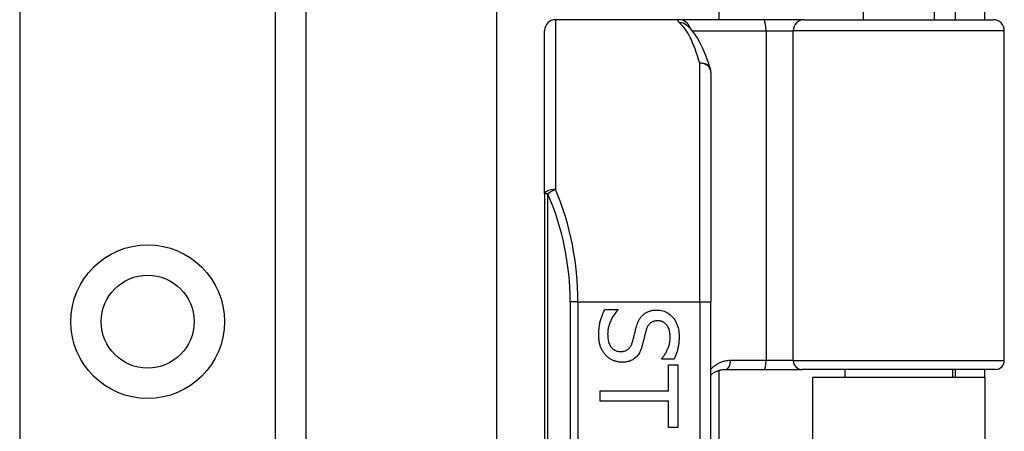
# Model space of a CAD drawing. Header units: inches. Extents: x 5.2 to 98, y 7.4 to 63.6.
# Tile 57 of 82: x 28.256 to 30.474, y 46.247 to 47.173. Entities that reach past the tile are written whole.
import ezdxf

# ---------------------------------------------------------------- set-up
doc = ezdxf.new("R2010")
doc.units = ezdxf.units.IN
doc.header["$LTSCALE"] = 6.250991
doc.header["$MEASUREMENT"] = 0
doc.layers.add('Visible Edges(ANSI)', color=7, linetype='Continuous', lineweight=25)
doc.layers.add('Visible Tangent Edges(ANSI)', color=7, linetype='Continuous', lineweight=25)

msp = doc.modelspace()

# ---------------------------------------------------------------- linework, layer by layer
at = {"layer": 'Visible Edges(ANSI)'}
for p, q in [((29.3312, 46.1391), (29.3312, 49.942)), ((29.8309, 49.942), (29.8309, 47.1734)), ((28.9012, 49.4069), (28.9012, 22.3467)), ((30.1563, 47.3683), (30.1563, 47.1734)), ((30.3162, 47.3683), (30.3162, 47.1734)), ((30.3632, 47.2128), (30.3632, 47.1734)), ((30.4304, 47.1734), (30.4304, 47.2128)), ((29.7421, 47.1734), (29.4636, 47.1734)), ((29.9318, 47.1734), (29.7421, 47.1734)), ((29.7583, 47.1615), (29.7577, 47.162)), ((30.0236, 47.1734), (29.9318, 47.1734)), ((30.0236, 47.1734), (30.4492, 47.1734)), ((29.4387, 46.7814), (29.4387, 47.1485)), ((30.4742, 46.4065), (30.4742, 47.1485)), ((29.8134, 47.0545), (29.8134, 46.5389)), ((29.4387, 46.7814), (29.4387, 44.3928)), ((29.8134, 44.6353), (29.8134, 46.5389)), ((29.5742, 46.5215), (29.6034, 46.5215)), ((29.6034, 46.5215), (29.6034, 46.5198)), ((29.7026, 46.4094), (29.7026, 46.4111)), ((29.7304, 46.4094), (29.7026, 46.4094)), ((29.7179, 46.3968), (29.7386, 46.3968)), ((29.7179, 46.3381), (29.7179, 46.3968)), ((29.7386, 46.3968), (29.7386, 46.2562)), ((29.8309, 46.3841), (29.8309, 44.7901)), ((29.8461, 46.3865), (29.933, 46.3865)), ((29.933, 46.3865), (30.0186, 46.3865)), ((30.4542, 46.3865), (30.0186, 46.3865)), ((30.1151, 46.3865), (30.1151, 46.3682)), ((30.3574, 46.3865), (30.3574, 46.3682)), ((30.3632, 46.3865), (30.3632, 46.3682)), ((30.4304, 46.3682), (30.4304, 46.3865)), ((30.4304, 46.3682), (30.0421, 46.3682)), ((30.0421, 46.3682), (30.0421, 44.806)), ((30.4304, 46.3682), (30.4304, 44.806)), ((29.5637, 46.3149), (29.5637, 46.3381)), ((29.5637, 46.3381), (29.7179, 46.3381)), ((29.7179, 46.3149), (29.5637, 46.3149)), ((29.7179, 46.2562), (29.7179, 46.3149)), ((29.7386, 46.2562), (29.7179, 46.2562))]:
    msp.add_line(p, q, dxfattribs=at)
at = {"layer": 'Visible Edges(ANSI)', "flags": 128}
for points in [[(29.8123, 47.0618), (29.8068, 47.0788), (29.801, 47.0944), (29.795, 47.1088), (29.7887, 47.1219), (29.7821, 47.1337), (29.7749, 47.1442), (29.7671, 47.1535), (29.7583, 47.1615)], [(29.5606, 46.4641), (29.5607, 46.4672), (29.5607, 46.4703), (29.5609, 46.4732), (29.5611, 46.4761), (29.5613, 46.4789), (29.5616, 46.4817), (29.562, 46.4843), (29.5624, 46.4869), (29.5629, 46.4894), (29.5634, 46.4918), (29.564, 46.4941), (29.5646, 46.4964), (29.5653, 46.4986), (29.566, 46.5008), (29.5667, 46.503), (29.5674, 46.5051), (29.5682, 46.5072), (29.569, 46.5093), (29.5698, 46.5114), (29.5706, 46.5135), (29.5715, 46.5155), (29.5724, 46.5175), (29.5733, 46.5195), (29.5742, 46.5215)], [(29.6034, 46.5198), (29.6017, 46.5178), (29.6, 46.5159), (29.5983, 46.5138), (29.5968, 46.5118), (29.5953, 46.5097), (29.5939, 46.5075), (29.5925, 46.5053), (29.5912, 46.5031), (29.59, 46.5008), (29.5888, 46.4985), (29.5877, 46.4962), (29.5867, 46.4938), (29.5857, 46.4914), (29.5849, 46.489), (29.5841, 46.4866), (29.5834, 46.4842), (29.5828, 46.4818), (29.5822, 46.4795), (29.5818, 46.4772), (29.5814, 46.4749), (29.5811, 46.4726), (29.5809, 46.4703), (29.5808, 46.468), (29.5807, 46.4658)], [(29.6601, 46.5089), (29.6611, 46.5097), (29.6621, 46.5106), (29.6631, 46.5114), (29.6642, 46.5122), (29.6653, 46.5129), (29.6664, 46.5136), (29.6676, 46.5143), (29.6687, 46.515), (29.6699, 46.5156), (29.6712, 46.5162), (29.6724, 46.5167), (29.6737, 46.5172), (29.675, 46.5177), (29.6764, 46.5181), (29.6778, 46.5185), (29.6792, 46.5189), (29.6806, 46.5192), (29.6821, 46.5195), (29.6836, 46.5197), (29.6852, 46.5199), (29.6868, 46.52), (29.6884, 46.5201), (29.69, 46.5202), (29.6917, 46.5202)], [(29.6917, 46.5202), (29.6952, 46.5201), (29.6986, 46.5197), (29.7019, 46.5192), (29.7051, 46.5184), (29.7082, 46.5173), (29.7112, 46.5161), (29.7142, 46.5146), (29.717, 46.5128), (29.7197, 46.5109), (29.7224, 46.5087), (29.7249, 46.5063), (29.7273, 46.5036), (29.7296, 46.5008), (29.7317, 46.4978), (29.7336, 46.4948), (29.7353, 46.4916), (29.7368, 46.4882), (29.7381, 46.4848), (29.7392, 46.4812), (29.7401, 46.4775), (29.7408, 46.4736), (29.7413, 46.4697), (29.7416, 46.4656), (29.7417, 46.4614)], [(29.6447, 46.48), (29.6451, 46.4815), (29.6455, 46.4829), (29.6459, 46.4844), (29.6464, 46.4858), (29.6469, 46.4872), (29.6474, 46.4885), (29.6479, 46.4899), (29.6484, 46.4912), (29.6489, 46.4925), (29.6495, 46.4937), (29.6501, 46.495), (29.6507, 46.4962), (29.6513, 46.4974), (29.6519, 46.4985), (29.6526, 46.4997), (29.6533, 46.5008), (29.6541, 46.5019), (29.6548, 46.5029), (29.6556, 46.504), (29.6565, 46.505), (29.6573, 46.506), (29.6582, 46.507), (29.6592, 46.5079), (29.6601, 46.5089)], [(29.6941, 46.496), (29.6923, 46.4959), (29.6906, 46.4958), (29.6889, 46.4956), (29.6872, 46.4953), (29.6857, 46.4949), (29.6842, 46.4945), (29.6827, 46.494), (29.6814, 46.4934), (29.68, 46.4927), (29.6788, 46.4919), (29.6776, 46.491), (29.6765, 46.4901), (29.6754, 46.4891), (29.6744, 46.488), (29.6734, 46.4868), (29.6725, 46.4856), (29.6716, 46.4843), (29.6708, 46.4829), (29.67, 46.4815), (29.6693, 46.4799), (29.6686, 46.4784), (29.668, 46.4767), (29.6674, 46.475), (29.6669, 46.4732)], [(29.7216, 46.4598), (29.7216, 46.4625), (29.7214, 46.465), (29.7211, 46.4675), (29.7208, 46.4699), (29.7203, 46.4722), (29.7197, 46.4744), (29.719, 46.4766), (29.7182, 46.4786), (29.7173, 46.4806), (29.7163, 46.4825), (29.7152, 46.4843), (29.714, 46.486), (29.7127, 46.4876), (29.7114, 46.489), (29.7099, 46.4903), (29.7084, 46.4915), (29.7069, 46.4926), (29.7053, 46.4935), (29.7036, 46.4942), (29.7018, 46.4949), (29.7, 46.4953), (29.6981, 46.4957), (29.6961, 46.4959), (29.6941, 46.496)], [(29.5807, 46.4658), (29.5808, 46.4626), (29.581, 46.4596), (29.5812, 46.4567), (29.5816, 46.454), (29.5821, 46.4514), (29.5827, 46.4489), (29.5835, 46.4465), (29.5843, 46.4443), (29.5853, 46.4422), (29.5863, 46.4402), (29.5875, 46.4384), (29.5888, 46.4367), (29.5901, 46.4351), (29.5916, 46.4337), (29.5931, 46.4324), (29.5947, 46.4312), (29.5963, 46.4302), (29.5981, 46.4293), (29.5999, 46.4285), (29.6017, 46.4279), (29.6037, 46.4274), (29.6057, 46.4271), (29.6078, 46.4269), (29.6099, 46.4268)], [(29.6367, 46.4484), (29.6371, 46.4497), (29.6375, 46.451), (29.6378, 46.4523), (29.6382, 46.4536), (29.6385, 46.4548), (29.6388, 46.4561), (29.6391, 46.4573), (29.6394, 46.4585), (29.6397, 46.4597), (29.64, 46.4609), (29.6403, 46.462), (29.6405, 46.4632), (29.6408, 46.4643), (29.6411, 46.4655), (29.6414, 46.4667), (29.6417, 46.468), (29.642, 46.4693), (29.6424, 46.4707), (29.6427, 46.4721), (29.6431, 46.4736), (29.6434, 46.4751), (29.6438, 46.4767), (29.6442, 46.4783), (29.6447, 46.48)], [(29.6669, 46.4732), (29.6666, 46.4719), (29.6662, 46.4706), (29.6659, 46.4693), (29.6655, 46.4679), (29.6652, 46.4664), (29.6648, 46.4649), (29.6644, 46.4634), (29.664, 46.4618), (29.6636, 46.4602), (29.6632, 46.4586), (29.6628, 46.4568), (29.6624, 46.4551), (29.662, 46.4533), (29.6615, 46.4516), (29.6611, 46.45), (29.6607, 46.4484), (29.6603, 46.4468), (29.6599, 46.4453), (29.6595, 46.4438), (29.6592, 46.4424), (29.6588, 46.4411), (29.6584, 46.4398), (29.6581, 46.4385), (29.6577, 46.4373)], [(29.5765, 46.4184), (29.5752, 46.4199), (29.574, 46.4213), (29.5729, 46.4228), (29.5718, 46.4243), (29.5707, 46.4258), (29.5697, 46.4274), (29.5688, 46.429), (29.5679, 46.4306), (29.567, 46.4323), (29.5662, 46.434), (29.5654, 46.4357), (29.5647, 46.4374), (29.5641, 46.4392), (29.5635, 46.4411), (29.5629, 46.4431), (29.5625, 46.4451), (29.562, 46.4472), (29.5617, 46.4494), (29.5613, 46.4517), (29.5611, 46.454), (29.5609, 46.4564), (29.5607, 46.4589), (29.5607, 46.4614), (29.5606, 46.4641)], [(29.6099, 46.4268), (29.6117, 46.4268), (29.6133, 46.427), (29.6149, 46.4271), (29.6165, 46.4274), (29.618, 46.4277), (29.6194, 46.4281), (29.6208, 46.4286), (29.6222, 46.4291), (29.6234, 46.4297), (29.6247, 46.4304), (29.6258, 46.4312), (29.6269, 46.432), (29.628, 46.4329), (29.629, 46.4339), (29.63, 46.4349), (29.6309, 46.4361), (29.6318, 46.4373), (29.6326, 46.4387), (29.6334, 46.4401), (29.6342, 46.4416), (29.6349, 46.4431), (29.6355, 46.4448), (29.6362, 46.4465), (29.6367, 46.4484)], [(29.7026, 46.4111), (29.7039, 46.4125), (29.7051, 46.414), (29.7063, 46.4156), (29.7075, 46.4172), (29.7087, 46.4189), (29.7098, 46.4206), (29.7109, 46.4224), (29.7119, 46.4243), (29.713, 46.4263), (29.714, 46.4283), (29.715, 46.4303), (29.7159, 46.4325), (29.7168, 46.4347), (29.7177, 46.4369), (29.7184, 46.4391), (29.7191, 46.4413), (29.7197, 46.4436), (29.7202, 46.4458), (29.7206, 46.4481), (29.721, 46.4504), (29.7213, 46.4528), (29.7215, 46.4551), (29.7216, 46.4575), (29.7216, 46.4598)], [(29.7417, 46.4614), (29.7417, 46.4589), (29.7417, 46.4565), (29.7415, 46.4541), (29.7414, 46.4518), (29.7412, 46.4494), (29.741, 46.4471), (29.7407, 46.4448), (29.7404, 46.4425), (29.7401, 46.4402), (29.7397, 46.438), (29.7393, 46.4358), (29.7388, 46.4336), (29.7383, 46.4315), (29.7378, 46.4293), (29.7372, 46.4272), (29.7366, 46.4251), (29.7359, 46.4231), (29.7353, 46.421), (29.7345, 46.419), (29.7338, 46.417), (29.733, 46.4151), (29.7322, 46.4132), (29.7313, 46.4113), (29.7304, 46.4094)], [(29.6577, 46.4373), (29.6567, 46.4344), (29.6557, 46.4316), (29.6546, 46.4289), (29.6534, 46.4264), (29.6521, 46.424), (29.6508, 46.4217), (29.6493, 46.4196), (29.6478, 46.4176), (29.6463, 46.4157), (29.6446, 46.414), (29.6429, 46.4124), (29.641, 46.4109), (29.6392, 46.4096), (29.6372, 46.4084), (29.6352, 46.4073), (29.6331, 46.4063), (29.6309, 46.4054), (29.6286, 46.4047), (29.6263, 46.404), (29.6239, 46.4035), (29.6214, 46.4031), (29.6189, 46.4028), (29.6163, 46.4026), (29.6136, 46.4026)], [(29.6136, 46.4026), (29.6119, 46.4026), (29.6102, 46.4027), (29.6085, 46.4028), (29.6068, 46.403), (29.6051, 46.4033), (29.6034, 46.4036), (29.6017, 46.404), (29.6, 46.4044), (29.5983, 46.4049), (29.5967, 46.4055), (29.595, 46.4061), (29.5934, 46.4068), (29.5917, 46.4075), (29.5901, 46.4082), (29.5886, 46.4091), (29.5871, 46.4099), (29.5856, 46.4108), (29.5842, 46.4118), (29.5828, 46.4128), (29.5815, 46.4138), (29.5802, 46.4149), (29.5789, 46.416), (29.5777, 46.4172), (29.5765, 46.4184)], [(29.8134, 46.3743), (29.8145, 46.3753), (29.8156, 46.3762), (29.8168, 46.377), (29.818, 46.3779), (29.8192, 46.3786), (29.8204, 46.3794), (29.8216, 46.3801), (29.8229, 46.3808), (29.8242, 46.3815), (29.8255, 46.3821), (29.8269, 46.3827), (29.8282, 46.3832), (29.8296, 46.3837), (29.831, 46.3842), (29.8324, 46.3846), (29.8339, 46.385), (29.8353, 46.3853), (29.8368, 46.3856), (29.8383, 46.3859), (29.8399, 46.3861), (29.8414, 46.3863), (29.843, 46.3864), (29.8445, 46.3865), (29.8461, 46.3865)]]:
    msp.add_lwpolyline(points, dxfattribs=at)
at = {"layer": 'Visible Edges(ANSI)'}
msp.add_circle((28.5446, 46.494), 0.1047, dxfattribs=at)
for centre, radius, start, end in [((29.4636, 47.1485), 0.025, 90, 180), ((30.4492, 47.1485), 0.025, 0, 90), ((29.7884, 47.0545), 0.025, 0, 17.0415), ((30.4542, 46.4065), 0.02, 270, 0)]:
    msp.add_arc(centre, radius, start, end, dxfattribs=at)
at = {"layer": 'Visible Tangent Edges(ANSI)'}
for p, q in [((28.2563, 49.4069), (28.2563, 22.3467)), ((28.8329, 22.3467), (28.8329, 49.4069)), ((29.4636, 47.1734), (29.4636, 46.7914)), ((29.7715, 47.1485), (29.9375, 47.1485)), ((29.9375, 47.1485), (29.9375, 46.4065)), ((29.9375, 47.1485), (29.9986, 47.1485)), ((30.4742, 47.1485), (29.9986, 47.1485)), ((29.9986, 46.4065), (29.9986, 47.1485)), ((29.7884, 46.5389), (29.7884, 47.0756)), ((29.446, 46.7814), (29.4387, 46.7814)), ((29.446, 44.3928), (29.446, 46.7814)), ((29.514, 46.5389), (29.4963, 46.5389)), ((29.4963, 46.5389), (29.4963, 44.6353)), ((29.514, 46.5389), (29.7884, 46.5389)), ((29.514, 44.6353), (29.514, 46.5389)), ((29.7884, 46.5389), (29.7884, 44.6353)), ((29.7884, 46.5389), (29.8134, 46.5389)), ((29.9375, 46.4065), (29.8577, 46.4065)), ((29.9986, 46.4065), (29.9375, 46.4065)), ((29.9986, 46.4065), (30.4742, 46.4065))]:
    msp.add_line(p, q, dxfattribs=at)
at = {"layer": 'Visible Tangent Edges(ANSI)', "flags": 128}
for points in [[(29.7421, 47.1734), (29.7415, 47.1734), (29.7409, 47.1734), (29.7404, 47.1733), (29.74, 47.1732), (29.7396, 47.1731), (29.7393, 47.173), (29.739, 47.1728), (29.7388, 47.1727), (29.7386, 47.1725), (29.7385, 47.1722), (29.7384, 47.172), (29.7384, 47.1717), (29.7385, 47.1714), (29.7386, 47.1711), (29.7388, 47.1707), (29.7391, 47.1703), (29.7393, 47.1699), (29.7397, 47.1695), (29.7401, 47.169), (29.7406, 47.1686), (29.7411, 47.1681), (29.7417, 47.1676), (29.7423, 47.167), (29.743, 47.1665)], [(29.8577, 46.4065), (29.8555, 46.4065), (29.8534, 46.4063), (29.8513, 46.4061), (29.8492, 46.4059), (29.8471, 46.4055), (29.845, 46.4051), (29.843, 46.4046), (29.841, 46.4041), (29.839, 46.4035), (29.8371, 46.4028), (29.8352, 46.4021), (29.8333, 46.4013), (29.8314, 46.4004), (29.8296, 46.3995), (29.8279, 46.3985), (29.8261, 46.3975), (29.8244, 46.3964), (29.8227, 46.3952), (29.8211, 46.394), (29.8195, 46.3928), (29.8179, 46.3915), (29.8164, 46.3901), (29.8149, 46.3887), (29.8134, 46.3872)]]:
    msp.add_lwpolyline(points, dxfattribs=at)
at = {"layer": 'Visible Tangent Edges(ANSI)'}
msp.add_circle((28.5446, 46.494), 0.173, dxfattribs=at)
msp.add_arc((28.8867, 46.5389), 0.6096, 0, 23.4439, dxfattribs=at)
for centre, major_axis, ratio, start_param, end_param in [((29.7421, 47.1485), (0, 0.025), 0.985236, 4.962801, 6.283185), ((29.743, 47.1417), (0.0153, 0.0198), 0.971402, 0, 0.672693), ((29.7255, 46.5389), (0, -0.6345), 0.185699, 2.578938, 2.993098), ((29.9318, 47.1485), (0, 0.025), 0.225879, 4.712389, 6.283185), ((30.0236, 47.1485), (0, 0.025), 0.998608, 0, 1.570796), ((29.7884, 47.0545), (0.0239, 0.0073), 0.834757, 0, 1.320298), ((29.7884, 47.0545), (0.025, 0), 0.845842, 0, 1.570796), ((29.4636, 46.7814), (-0.025, 0), 0.39785, 4.712389, 6.283185), ((29.4636, 46.7814), (0.0229, 0.0099), 0.369668, 1.411843, 2.276718), ((28.9044, 46.5389), (0, 0.6345), 0.96063, 4.712389, 5.121562), ((29.8461, 46.4065), (0, -0.02), 0.580671, 0, 1.570796), ((29.933, 46.4065), (0, -0.02), 0.225879, 0, 1.570796), ((30.0186, 46.4065), (0, -0.02), 0.998608, 4.712389, 6.283185)]:
    msp.add_ellipse(centre, major_axis=major_axis, ratio=ratio, start_param=start_param, end_param=end_param, dxfattribs=at)

doc.saveas('drawing.dxf')
